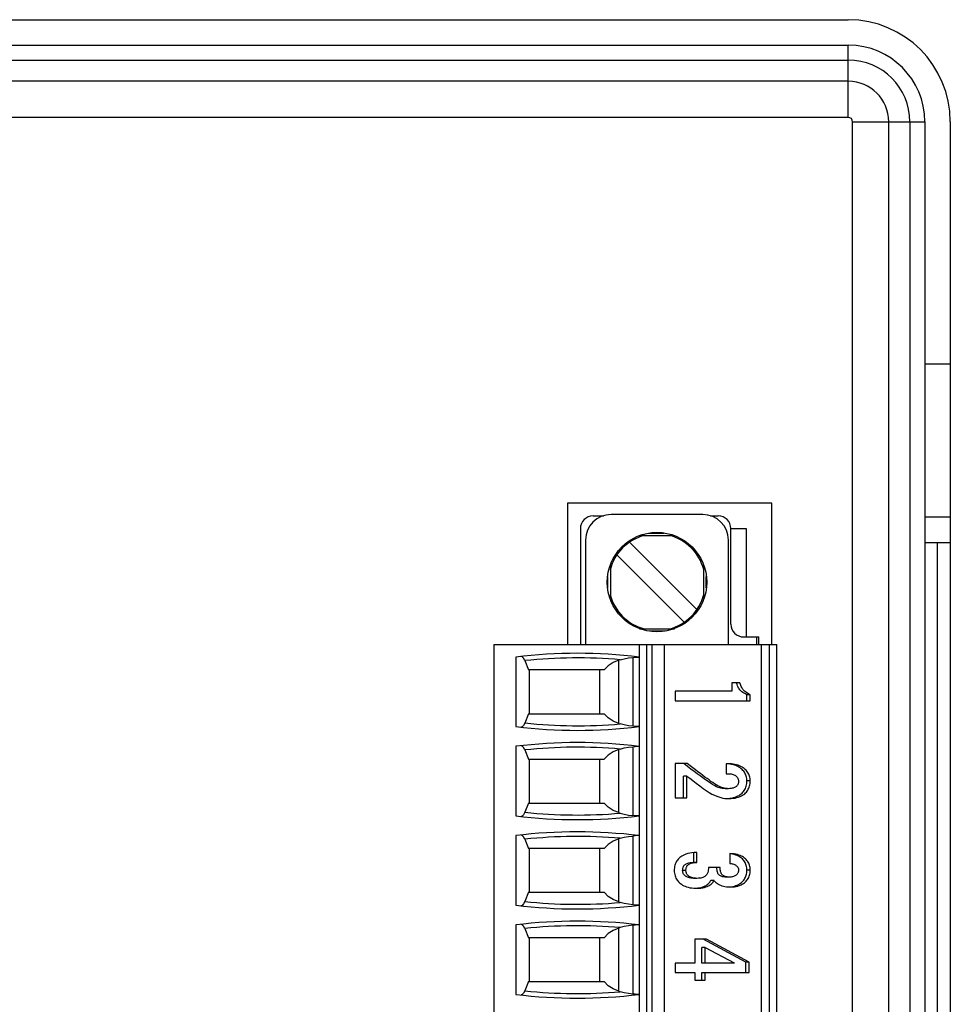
# Model space of a CAD drawing. Header units: millimetres. Extents: x 0 to 594, y 1 to 420.
# Tile 90 of 214: x 114 to 132, y 266 to 286. Entities that reach past the tile are written whole.
import ezdxf

# ---------------------------------------------------------------- set-up
doc = ezdxf.new("R2010")
doc.units = ezdxf.units.MM
doc.header["$LTSCALE"] = 32.67
for name, color, linetype in [('61753N-0_DXF_CONTINUOUS_LINE', 7, 'CONTINUOUS'), ('61787N-0_DXF_CONTINUOUS_LINE', 7, 'CONTINUOUS'), ('61788N-0_DXF_CONTINUOUS_LINE', 7, 'CONTINUOUS'), ('61789N-0_DXF_CONTINUOUS_LINE', 7, 'CONTINUOUS'), ('61852N-2_DXF_CONTINUOUS_LINE', 7, 'CONTINUOUS'), ('MC_1_5-16-GFDXF_CONTINUOUS_LINE', 7, 'CONTINUOUS'), ('U1-PXC_18472DXF_CONTINUOUS_LINE', 7, 'CONTINUOUS')]:
    doc.layers.add(name, color=color, linetype=linetype)

msp = doc.modelspace()

# ---------------------------------------------------------------- linework, layer by layer
at = {"layer": '61753N-0_DXF_CONTINUOUS_LINE', "color": 7, "linetype": 'Continuous'}
msp.add_line((131.4419, 275.5187), (131.9419, 275.5187), dxfattribs=at)
at = {"layer": '61753N-0_DXF_CONTINUOUS_LINE', "color": 9, "linetype": 'Continuous'}
msp.add_line((131.6919, 206.5187), (131.6919, 275.5187), dxfattribs=at)
at = {"layer": '61787N-0_DXF_CONTINUOUS_LINE', "color": 3, "linetype": 'Continuous'}
for p, q in [((91.9419, 285.7687), (129.9419, 285.7687)), ((131.9419, 283.7687), (131.9419, 198.2687))]:
    msp.add_line(p, q, dxfattribs=at)
msp.add_arc((129.9419, 283.7687), 2, 0, 90, dxfattribs=at)
at = {"layer": '61788N-0_DXF_CONTINUOUS_LINE', "color": 3, "linetype": 'Continuous'}
msp.add_line((131.9419, 276.0187), (131.4419, 276.0187), dxfattribs=at)
at = {"layer": '61789N-0_DXF_CONTINUOUS_LINE', "color": 3, "linetype": 'Continuous'}
msp.add_line((131.9419, 279.0187), (131.4419, 279.0187), dxfattribs=at)
at = {"layer": '61852N-2_DXF_CONTINUOUS_LINE', "color": 7, "linetype": 'Continuous'}
for p, q in [((91.9419, 285.2687), (129.9419, 285.2687)), ((131.4419, 283.7687), (131.4419, 198.2687)), ((124.4419, 276.2937), (124.4419, 273.5187)), ((128.4419, 276.2937), (124.4419, 276.2937)), ((128.4419, 273.5187), (128.4419, 276.2937)), ((127.6419, 275.7937), (127.9419, 275.7937)), ((127.9419, 275.7937), (127.9419, 273.6687))]:
    msp.add_line(p, q, dxfattribs=at)
at = {"layer": '61852N-2_DXF_CONTINUOUS_LINE', "color": 9, "linetype": 'Continuous'}
for p, q in [((129.9419, 283.8545), (129.9419, 285.2687)), ((91.9419, 284.9758), (129.9419, 284.9758)), ((129.9419, 284.5616), (91.9419, 284.5616)), ((129.9419, 283.8545), (91.9419, 283.8545)), ((130.0277, 198.2687), (130.0277, 283.7687)), ((130.0277, 283.7687), (131.4419, 283.7687)), ((130.7348, 198.2687), (130.7348, 283.7687)), ((131.149, 283.7687), (131.149, 198.2687))]:
    msp.add_line(p, q, dxfattribs=at)
at = {"layer": '61852N-2_DXF_CONTINUOUS_LINE', "color": 7, "linetype": 'Continuous'}
msp.add_arc((129.9419, 283.7687), 1.5, 0, 90, dxfattribs=at)
at = {"layer": '61852N-2_DXF_CONTINUOUS_LINE', "color": 9, "linetype": 'Continuous'}
for radius in [1.2071, 0.7929, 0.0858]:
    msp.add_arc((129.9419, 283.7687), radius, 0, 90, dxfattribs=at)
at = {"layer": 'MC_1_5-16-GFDXF_CONTINUOUS_LINE', "color": 7, "linetype": 'Continuous'}
for p, q in [((124.9419, 276.0437), (125.1432, 276.0437)), ((127.2406, 276.0437), (127.3919, 276.0437)), ((124.6919, 275.7937), (124.6919, 273.5187)), ((127.6419, 273.9187), (127.6419, 275.7937)), ((127.8919, 273.6687), (128.1919, 273.6687)), ((128.1919, 273.5187), (128.1919, 273.6687))]:
    msp.add_line(p, q, dxfattribs=at)
at = {"layer": 'MC_1_5-16-GFDXF_CONTINUOUS_LINE', "color": 9, "linetype": 'Continuous'}
msp.add_line((128.1419, 273.6687), (128.1419, 273.5187), dxfattribs=at)
at = {"layer": 'MC_1_5-16-GFDXF_CONTINUOUS_LINE', "color": 7, "linetype": 'Continuous'}
for centre, start, end in [((124.9419, 275.7937), 90, 180), ((127.3919, 275.7937), 0, 90), ((127.8919, 273.9187), 180, 270)]:
    msp.add_arc(centre, 0.25, start, end, dxfattribs=at)
at = {"layer": 'U1-PXC_18472DXF_CONTINUOUS_LINE', "color": 7, "linetype": 'Continuous'}
for p, q in [((127.0919, 276.0687), (125.2919, 276.0687)), ((125.8485, 275.6562), (126.5347, 275.6562)), ((124.7919, 275.5687), (124.7919, 273.5187)), ((125.6554, 275.5277), (126.9759, 274.2072)), ((127.5919, 273.5187), (127.5919, 275.5687)), ((126.7284, 273.9597), (125.4079, 275.2802)), ((125.2794, 275.0671), (125.2794, 274.4204)), ((127.1044, 275.0669), (127.1044, 274.4202)), ((125.8492, 273.8312), (126.5354, 273.8312)), ((122.9919, 273.5187), (122.9919, 245.4187)), ((122.9919, 273.5187), (128.5419, 273.5187)), ((125.8419, 273.5187), (125.8419, 245.4187)), ((126.3419, 245.4187), (126.3419, 273.5187)), ((128.2419, 245.4187), (128.2419, 273.5187)), ((128.5419, 245.4187), (128.5419, 273.5187)), ((123.424, 273.2755), (123.424, 271.9119)), ((123.6022, 273.2046), (123.6738, 273.0237)), ((125.474, 273.2224), (125.4419, 273.2121)), ((125.1553, 273.0237), (123.6738, 273.0237)), ((123.6919, 272.1637), (123.6919, 273.0237)), ((125.0669, 273.0237), (125.0669, 272.1637)), ((127.6593, 272.768), (127.6593, 272.6047)), ((127.8178, 272.768), (127.6593, 272.768)), ((126.5516, 272.6047), (126.5516, 272.4194)), ((127.6593, 272.6047), (126.5516, 272.6047)), ((127.9558, 272.4194), (127.9558, 272.5356)), ((128.0205, 272.5356), (127.9558, 272.5356)), ((128.0205, 272.4194), (128.0205, 272.5356)), ((126.5516, 272.4194), (128.0205, 272.4194)), ((123.6738, 272.1637), (123.6022, 271.9827)), ((123.6738, 272.1637), (125.1553, 272.1637)), ((125.4419, 271.9753), (125.474, 271.9649)), ((123.424, 271.5255), (123.424, 270.1619)), ((123.6022, 271.4546), (123.6738, 271.2737)), ((125.474, 271.4724), (125.4419, 271.4621)), ((123.6738, 271.2737), (125.1553, 271.2737)), ((123.6919, 270.4137), (123.6919, 271.2737)), ((125.0669, 271.2737), (125.0669, 270.4137)), ((126.5516, 271.1864), (126.5516, 270.5172)), ((126.7863, 271.1864), (126.5516, 271.1864)), ((127.5489, 271.182), (127.5489, 270.9878)), ((127.6171, 271.182), (127.5489, 271.182)), ((127.5489, 270.9878), (127.6011, 270.9878)), ((126.7156, 270.5172), (126.7156, 270.9407)), ((126.7803, 270.9407), (126.7156, 270.9407)), ((126.7803, 270.5172), (126.7803, 270.9407)), ((127.5931, 270.6951), (127.5284, 270.6951)), ((123.6738, 270.4137), (123.6022, 270.2327)), ((123.6738, 270.4137), (125.1553, 270.4137)), ((126.5516, 270.5172), (126.7803, 270.5172)), ((127.5677, 270.502), (127.5808, 270.5024)), ((125.4419, 270.2253), (125.474, 270.2149)), ((123.424, 269.7755), (123.424, 268.4119)), ((123.6022, 269.7046), (123.6738, 269.5237)), ((125.474, 269.7224), (125.4419, 269.7121)), ((125.1553, 269.5237), (123.6738, 269.5237)), ((123.6919, 268.6637), (123.6919, 269.5237)), ((125.0669, 269.5237), (125.0669, 268.6637)), ((126.9123, 269.2496), (126.9123, 269.4411)), ((126.977, 269.2496), (126.977, 269.4437)), ((126.977, 269.2496), (126.9123, 269.2496)), ((127.6232, 269.4217), (127.6232, 269.2275)), ((127.4305, 269.1525), (127.2017, 269.1525)), ((126.975, 268.9378), (126.9103, 268.9378)), ((127.3121, 268.8966), (127.2474, 268.8966)), ((127.6171, 268.9628), (127.5524, 268.9628)), ((123.6738, 268.6637), (123.6022, 268.4827)), ((123.6738, 268.6637), (125.1553, 268.6637)), ((126.9318, 268.7446), (126.9494, 268.745)), ((127.5955, 268.7696), (127.6044, 268.7699)), ((125.4419, 268.4753), (125.474, 268.4649)), ((123.424, 268.0255), (123.424, 266.6619)), ((123.6022, 267.9546), (123.6738, 267.7737)), ((125.474, 267.9724), (125.4419, 267.9621)), ((125.1553, 267.7737), (123.6738, 267.7737)), ((123.6919, 266.9137), (123.6919, 267.7737)), ((125.0669, 267.7737), (125.0669, 266.9137)), ((126.9328, 267.7437), (126.9328, 267.2775)), ((127.1656, 267.7437), (126.9328, 267.7437)), ((127.9357, 267.2937), (127.1009, 267.7437)), ((128.0004, 267.2937), (127.1656, 267.7437)), ((127.0728, 267.2775), (127.0728, 267.5819)), ((127.1375, 267.5819), (127.0728, 267.5819)), ((127.1375, 267.2775), (127.1375, 267.5819)), ((127.1375, 267.5819), (127.7034, 267.2804)), ((126.5516, 267.2775), (126.5516, 267.0922)), ((126.9328, 267.2775), (126.5516, 267.2775)), ((127.7034, 267.2775), (127.0728, 267.2775)), ((127.7034, 267.2804), (127.7034, 267.2775)), ((127.9357, 267.0922), (127.9357, 267.2937)), ((128.0004, 267.2937), (127.9357, 267.2937)), ((128.0004, 267.0922), (128.0004, 267.2937)), ((126.5516, 267.0922), (126.9328, 267.0922)), ((126.9328, 267.0922), (126.9328, 266.9436)), ((126.9328, 266.9436), (127.1375, 266.9436)), ((127.0728, 266.9436), (127.0728, 267.0922)), ((127.0728, 267.0922), (128.0004, 267.0922)), ((127.1375, 266.9436), (127.1375, 267.0922)), ((123.6738, 266.9137), (123.6022, 266.7327)), ((123.6738, 266.9137), (125.1553, 266.9137)), ((125.4419, 266.7253), (125.474, 266.7149))]:
    msp.add_line(p, q, dxfattribs=at)
at = {"layer": 'U1-PXC_18472DXF_CONTINUOUS_LINE', "color": 9, "linetype": 'Continuous'}
for p, q in [((126.029, 275.705), (126.3346, 275.705)), ((125.2306, 274.6319), (125.2306, 274.8558)), ((127.1532, 274.8554), (127.1532, 274.6316)), ((126.3548, 273.7824), (126.0493, 273.7824)), ((125.9919, 245.4187), (125.9919, 273.5187)), ((126.0919, 273.5187), (126.0919, 245.4187)), ((128.3919, 273.5187), (128.3919, 245.4187)), ((125.4419, 271.9753), (125.4419, 273.2121)), ((125.7169, 273.2676), (125.7169, 271.9198)), ((125.4419, 270.2253), (125.4419, 271.4621)), ((125.7169, 271.5176), (125.7169, 270.1698)), ((128.0205, 270.851), (127.9558, 270.851)), ((125.4419, 268.4753), (125.4419, 269.7121)), ((125.7169, 269.7676), (125.7169, 268.4198)), ((126.7603, 269.0922), (126.6956, 269.0922)), ((128.0205, 269.0981), (127.9558, 269.0981)), ((125.4419, 266.7253), (125.4419, 267.9621)), ((125.7169, 268.0176), (125.7169, 266.6698))]:
    msp.add_line(p, q, dxfattribs=at)
at = {"layer": 'U1-PXC_18472DXF_CONTINUOUS_LINE', "color": 7, "linetype": 'Continuous'}
for points in [[(123.6022, 273.2046), (123.5785, 273.2517), (123.5526, 273.2797), (123.5294, 273.2861)], [(125.4419, 273.2121), (125.3336, 273.167), (125.2361, 273.104), (125.1553, 273.0237)], [(125.474, 273.2224), (125.5504, 273.2433), (125.6316, 273.2585), (125.7169, 273.2676)], [(125.7169, 273.2676), (125.768, 273.2722), (125.807, 273.2761), (125.8302, 273.2764)], [(127.9558, 272.5356), (127.9252, 272.5526), (127.899, 272.5674), (127.8767, 272.5812), (127.8579, 272.5945), (127.8421, 272.6075), (127.8284, 272.6207), (127.8161, 272.6346), (127.8046, 272.6498), (127.7937, 272.6667), (127.7833, 272.686), (127.773, 272.7085), (127.763, 272.7353), (127.7531, 272.768)], [(128.0205, 272.5356), (127.9926, 272.5511), (127.9684, 272.5647), (127.9463, 272.578), (127.9273, 272.591), (127.9111, 272.6038), (127.8969, 272.6169), (127.884, 272.6308), (127.8732, 272.6443), (127.863, 272.6592), (127.8529, 272.6765), (127.8435, 272.6952), (127.8353, 272.7146), (127.8267, 272.7384), (127.8178, 272.768)], [(125.4419, 271.9753), (125.3332, 272.0206), (125.2358, 272.0836), (125.1553, 272.1637)], [(123.6022, 271.9827), (123.5785, 271.9357), (123.5527, 271.9077), (123.5294, 271.9012)], [(125.7169, 271.9198), (125.6316, 271.9289), (125.5504, 271.944), (125.474, 271.9649)], [(125.8302, 271.911), (125.807, 271.9113), (125.768, 271.9152), (125.7169, 271.9198)], [(123.6022, 271.4546), (123.5785, 271.5017), (123.5526, 271.5297), (123.5294, 271.5361)], [(125.4419, 271.4621), (125.3336, 271.417), (125.2361, 271.354), (125.1553, 271.2737)], [(125.474, 271.4724), (125.5504, 271.4933), (125.6316, 271.5085), (125.7169, 271.5176)], [(125.7169, 271.5176), (125.768, 271.5222), (125.807, 271.5261), (125.8302, 271.5264)], [(127.5284, 270.6951), (127.4983, 270.6961), (127.472, 270.6989), (127.4471, 270.7035), (127.4217, 270.7103), (127.3941, 270.7199), (127.3619, 270.7337), (127.3237, 270.753), (127.2819, 270.7771), (127.2385, 270.8044), (127.1929, 270.8347), (127.1448, 270.8682), (127.0939, 270.9048), (127.0401, 270.9443), (126.9831, 270.9868), (126.9228, 271.0323), (126.8592, 271.0808), (126.7922, 271.1321), (126.7216, 271.1864)], [(127.5931, 270.6951), (127.569, 270.6957), (127.5475, 270.6975), (127.5275, 270.7004), (127.508, 270.7044), (127.488, 270.7098), (127.4666, 270.7169), (127.4432, 270.7262), (127.4171, 270.7382), (127.3879, 270.7533), (127.3559, 270.7715), (127.3221, 270.7922), (127.2873, 270.8148), (127.251, 270.8393), (127.2131, 270.8657), (127.1736, 270.894), (127.1322, 270.9241), (127.0889, 270.9561), (127.0436, 270.9899), (126.9964, 271.0256), (126.947, 271.0631), (126.8956, 271.1024), (126.8421, 271.1435), (126.7863, 271.1864)], [(127.6228, 271.1773), (127.588, 271.1808), (127.5524, 271.182)], [(128.0205, 270.851), (128.0197, 270.8747), (128.0172, 270.8973), (128.0131, 270.9195), (128.0073, 270.9412), (128, 270.962), (127.9911, 270.9822), (127.9807, 271.0017), (127.9688, 271.0205), (127.9552, 271.0387), (127.9398, 271.0564), (127.9228, 271.0733), (127.9038, 271.0896), (127.883, 271.105), (127.8601, 271.1196), (127.8356, 271.1329), (127.8093, 271.1449), (127.7809, 271.1556), (127.7504, 271.1649), (127.7192, 271.1721), (127.6867, 271.1774), (127.6527, 271.1808), (127.6171, 271.182)], [(127.9558, 270.851), (127.955, 270.8744), (127.9525, 270.8968), (127.9486, 270.9184), (127.9431, 270.9393), (127.9362, 270.9596), (127.9278, 270.9794), (127.9178, 270.9986), (127.9063, 271.0173), (127.8931, 271.0354), (127.8782, 271.0531), (127.8615, 271.0702), (127.8428, 271.0866), (127.8222, 271.1023), (127.7996, 271.1171), (127.7748, 271.1309), (127.7481, 271.1434), (127.7193, 271.1546), (127.6887, 271.164), (127.6564, 271.1717), (127.6228, 271.1773)], [(127.6011, 270.9878), (127.625, 270.9869), (127.6466, 270.9845), (127.6663, 270.9807), (127.6853, 270.9753), (127.7019, 270.9691), (127.7163, 270.9622), (127.7298, 270.9541), (127.7413, 270.9458), (127.7511, 270.937), (127.7597, 270.9279), (127.7673, 270.9181), (127.7738, 270.908), (127.7792, 270.8973), (127.7836, 270.8863), (127.7871, 270.875), (127.7896, 270.8629), (127.7912, 270.8503), (127.7917, 270.8363)], [(126.7803, 270.9407), (126.834, 270.9024), (126.897, 270.8541), (126.9628, 270.8021), (127.0297, 270.7497), (127.0955, 270.7004), (127.1574, 270.6574), (127.2155, 270.6207), (127.2689, 270.5907), (127.3178, 270.5666), (127.363, 270.5475), (127.4056, 270.5324), (127.4463, 270.5207), (127.4858, 270.5118), (127.5241, 270.5058), (127.5616, 270.5022), (127.5991, 270.501)], [(127.5808, 270.5024), (127.6227, 270.5063), (127.6606, 270.5123), (127.6948, 270.5201), (127.7259, 270.5294), (127.754, 270.5401), (127.7796, 270.5519), (127.8028, 270.5647), (127.8239, 270.5786), (127.8431, 270.5933), (127.8606, 270.6089), (127.8764, 270.6254), (127.8907, 270.6427), (127.9036, 270.661), (127.9152, 270.6803), (127.9253, 270.7007), (127.9342, 270.7222), (127.9416, 270.7449), (127.9476, 270.7691), (127.952, 270.7947), (127.9548, 270.822), (127.9558, 270.851)], [(127.7917, 270.8363), (127.7911, 270.8226), (127.7894, 270.8102), (127.7866, 270.798), (127.7828, 270.7869), (127.7781, 270.7765), (127.7724, 270.7667), (127.7658, 270.7575), (127.7582, 270.7488), (127.7496, 270.7407), (127.7398, 270.733), (127.7284, 270.7256), (127.715, 270.7185), (127.7011, 270.7126), (127.6849, 270.7071), (127.6658, 270.7022), (127.6449, 270.6986), (127.6212, 270.6961), (127.5931, 270.6951)], [(127.5991, 270.501), (127.6454, 270.5024), (127.6868, 270.5062), (127.7237, 270.512), (127.7578, 270.5196), (127.7923, 270.53), (127.8224, 270.5416), (127.8486, 270.5541), (127.8717, 270.5673), (127.8934, 270.582), (127.9123, 270.5971), (127.9296, 270.6132), (127.945, 270.6299), (127.9589, 270.6473), (127.9713, 270.6657), (127.9824, 270.685), (127.992, 270.7051), (128.0004, 270.7264), (128.0073, 270.7486), (128.0129, 270.772), (128.017, 270.7969), (128.0196, 270.8229), (128.0205, 270.851)], [(125.4419, 270.2253), (125.3332, 270.2706), (125.2358, 270.3336), (125.1553, 270.4137)], [(123.6022, 270.2327), (123.5785, 270.1857), (123.5527, 270.1577), (123.5294, 270.1512)], [(125.474, 270.2149), (125.5504, 270.194), (125.6316, 270.1789), (125.7169, 270.1698)], [(125.8302, 270.161), (125.807, 270.1613), (125.768, 270.1652), (125.7169, 270.1698)], [(123.6022, 269.7046), (123.5785, 269.7517), (123.5526, 269.7797), (123.5294, 269.7861)], [(125.4419, 269.7121), (125.3336, 269.667), (125.2361, 269.604), (125.1553, 269.5237)], [(125.474, 269.7224), (125.5504, 269.7433), (125.6316, 269.7585), (125.7169, 269.7676)], [(125.8302, 269.7764), (125.8069, 269.7761), (125.7678, 269.7721), (125.7169, 269.7676)], [(126.977, 269.4437), (126.9239, 269.4422), (126.8773, 269.438), (126.8365, 269.4318), (126.7969, 269.4231), (126.7612, 269.4125), (126.7305, 269.4008), (126.7041, 269.3885), (126.6794, 269.3746), (126.6579, 269.3603), (126.6387, 269.3452), (126.6216, 269.3295), (126.6063, 269.3131), (126.5926, 269.2959), (126.5803, 269.2778), (126.5695, 269.2589), (126.56, 269.239), (126.5516, 269.2176), (126.5448, 269.1958), (126.5392, 269.1719), (126.5351, 269.1464), (126.5324, 269.1195), (126.5315, 269.0893)], [(126.6956, 269.0922), (126.6963, 269.1109), (126.6982, 269.1271), (126.7012, 269.1412), (126.705, 269.1537), (126.7096, 269.165), (126.7149, 269.1753), (126.721, 269.1847), (126.728, 269.1934), (126.736, 269.2016), (126.745, 269.2093), (126.7555, 269.2166), (126.7676, 269.2234), (126.7817, 269.2298), (126.7985, 269.2357), (126.8187, 269.241), (126.8433, 269.2453), (126.8738, 269.2484), (126.9123, 269.2496)], [(126.7603, 269.0922), (126.761, 269.1107), (126.7629, 269.1268), (126.7658, 269.1409), (126.7697, 269.1537), (126.7748, 269.1661), (126.7807, 269.177), (126.7873, 269.1868), (126.7947, 269.1956), (126.8027, 269.2035), (126.8119, 269.211), (126.822, 269.2177), (126.8339, 269.2242), (126.8464, 269.2298), (126.861, 269.235), (126.8786, 269.2399), (126.8997, 269.244), (126.9206, 269.2468), (126.946, 269.2488), (126.977, 269.2496)], [(127.9558, 269.0981), (127.955, 269.1228), (127.9525, 269.1465), (127.9484, 269.1691), (127.943, 269.1908), (127.9361, 269.2115), (127.9278, 269.2313), (127.9182, 269.2502), (127.9073, 269.2683), (127.895, 269.2856), (127.8813, 269.3021), (127.8661, 269.3178), (127.8494, 269.3328), (127.831, 269.3469), (127.8108, 269.3601), (127.7886, 269.3725), (127.7642, 269.3838), (127.7375, 269.3941), (127.7081, 269.403), (127.6759, 269.4105), (127.6404, 269.4163), (127.6228, 269.418)], [(128.0205, 269.0981), (128.0196, 269.1233), (128.017, 269.1474), (128.0128, 269.1708), (128.007, 269.193), (127.9997, 269.2142), (127.9911, 269.2344), (127.9811, 269.2536), (127.9697, 269.2718), (127.9569, 269.2892), (127.9429, 269.3055), (127.9273, 269.3212), (127.9104, 269.3358), (127.8917, 269.3497), (127.8712, 269.3627), (127.8492, 269.3745), (127.8245, 269.3857), (127.7986, 269.3953), (127.7691, 269.404), (127.7381, 269.411), (127.7029, 269.4166), (127.6657, 269.4202), (127.6232, 269.4217)], [(126.5315, 269.0893), (126.5324, 269.0626), (126.5352, 269.0372), (126.5398, 269.0124), (126.546, 268.9887), (126.5538, 268.9661), (126.5631, 268.9445), (126.574, 268.924), (126.5862, 268.9045), (126.6002, 268.8857), (126.6153, 268.8682), (126.6323, 268.8512), (126.6508, 268.8354), (126.6711, 268.8205), (126.6935, 268.8064), (126.7174, 268.7937), (126.7444, 268.7816), (126.7727, 268.7713), (126.8048, 268.762), (126.8385, 268.7546), (126.8767, 268.7487), (126.917, 268.745), (126.9629, 268.7436)], [(126.9103, 268.9378), (126.8811, 268.9388), (126.8548, 268.9417), (126.8313, 268.9461), (126.8104, 268.9518), (126.7921, 268.9584), (126.776, 268.9658), (126.7619, 268.9738), (126.7496, 268.9823), (126.739, 268.9912), (126.7297, 269.0004), (126.7217, 269.0101), (126.7149, 269.0201), (126.7092, 269.0306), (126.7044, 269.0416), (126.7007, 269.0531), (126.6979, 269.0653), (126.6962, 269.0783), (126.6956, 269.0922)], [(126.975, 268.9378), (126.946, 268.9388), (126.9203, 268.9416), (126.8969, 268.9459), (126.8749, 268.9519), (126.8561, 268.9587), (126.8396, 268.9663), (126.8248, 268.975), (126.8124, 268.9838), (126.802, 268.9927), (126.7928, 269.0022), (126.785, 269.012), (126.7785, 269.0221), (126.773, 269.0325), (126.7685, 269.0433), (126.765, 269.0545), (126.7624, 269.0664), (126.7608, 269.0787), (126.7603, 269.0922)], [(127.2017, 269.1525), (127.2003, 269.1215), (127.1974, 269.0961), (127.1934, 269.0753), (127.1877, 269.0549), (127.1811, 269.0378), (127.1741, 269.0236), (127.1666, 269.0114), (127.1582, 269.0003), (127.1491, 268.9905), (127.1394, 268.9818), (127.1286, 268.9737), (127.1168, 268.9665), (127.1035, 268.9598), (127.0884, 268.9538), (127.0711, 268.9485), (127.052, 268.9442), (127.031, 268.9409), (127.0057, 268.9386), (126.975, 268.9378)], [(127.5524, 268.9628), (127.5216, 268.9638), (127.4973, 268.9665), (127.4776, 268.9702), (127.4614, 268.9748), (127.4476, 268.9801), (127.4358, 268.9859), (127.4255, 268.9923), (127.4164, 268.9993), (127.4082, 269.0069), (127.4008, 269.0153), (127.394, 269.0247), (127.3879, 269.0352), (127.3823, 269.0472), (127.3773, 269.0612), (127.3729, 269.0776), (127.3693, 269.0974), (127.3668, 269.1217), (127.3658, 269.1525)], [(127.6171, 268.9628), (127.5894, 268.9636), (127.5669, 268.9658), (127.5485, 268.9689), (127.5302, 268.9735), (127.5149, 268.979), (127.5024, 268.9849), (127.4918, 268.9912), (127.482, 268.9985), (127.4736, 269.0061), (127.4662, 269.0144), (127.4595, 269.0235), (127.4536, 269.0333), (127.4482, 269.0445), (127.4433, 269.0572), (127.439, 269.0717), (127.4356, 269.0877), (127.433, 269.1054), (127.4312, 269.1267), (127.4305, 269.1525)], [(127.6044, 268.7699), (127.6426, 268.7735), (127.6774, 268.7791), (127.7091, 268.7864), (127.738, 268.7951), (127.7643, 268.8052), (127.7884, 268.8164), (127.8103, 268.8286), (127.8304, 268.8418), (127.8487, 268.8558), (127.8653, 268.8707), (127.8804, 268.8865), (127.8941, 268.9031), (127.9064, 268.9206), (127.9174, 268.9389), (127.9271, 268.9583), (127.9355, 268.9786), (127.9425, 269), (127.9481, 269.0226), (127.9523, 269.0464), (127.9549, 269.0715), (127.9558, 269.0981)], [(127.7917, 269.0996), (127.7912, 269.0863), (127.7895, 269.0741), (127.7869, 269.0627), (127.7835, 269.0521), (127.7788, 269.0414), (127.7732, 269.0314), (127.7667, 269.0221), (127.7591, 269.0133), (127.751, 269.0053), (127.7417, 268.9978), (127.731, 268.9906), (127.7192, 268.9841), (127.7066, 268.9785), (127.6921, 268.9733), (127.6756, 268.9689), (127.6584, 268.9657), (127.6391, 268.9636), (127.6171, 268.9628)], [(127.6232, 269.2275), (127.6444, 269.2261), (127.6638, 269.2232), (127.6819, 269.2191), (127.6995, 269.2135), (127.715, 269.2071), (127.7286, 269.1999), (127.7411, 269.1918), (127.7516, 269.1836), (127.7604, 269.1753), (127.7683, 269.1662), (127.7748, 269.157), (127.7801, 269.1478), (127.7843, 269.1386), (127.7876, 269.1292), (127.7899, 269.1196), (127.7913, 269.1098), (127.7917, 269.0996)], [(127.6272, 268.7686), (127.6709, 268.77), (127.7101, 268.7739), (127.7452, 268.7797), (127.7783, 268.7876), (127.811, 268.7981), (127.8396, 268.8098), (127.8644, 268.8224), (127.8869, 268.8361), (127.9074, 268.851), (127.9254, 268.8664), (127.9418, 268.8828), (127.9563, 268.8999), (127.9694, 268.918), (127.981, 268.9369), (127.991, 268.9566), (127.9997, 268.9774), (128.007, 268.9991), (128.0127, 269.0219), (128.017, 269.0461), (128.0196, 269.0711), (128.0205, 269.0981)], [(126.9494, 268.745), (126.9925, 268.7488), (127.0293, 268.7544), (127.0611, 268.7613), (127.0888, 268.7694), (127.1132, 268.7785), (127.1349, 268.7883), (127.1543, 268.799), (127.1717, 268.8104), (127.1874, 268.8225), (127.2017, 268.8354), (127.2148, 268.8491), (127.2267, 268.8638), (127.2375, 268.8796), (127.2474, 268.8966)], [(126.9629, 268.7436), (127.0121, 268.7449), (127.0534, 268.7484), (127.0915, 268.7539), (127.1237, 268.7608), (127.1522, 268.769), (127.1777, 268.7784), (127.1995, 268.7883), (127.2192, 268.7991), (127.2371, 268.8108), (127.2529, 268.8231), (127.2671, 268.836), (127.2799, 268.8496), (127.2915, 268.864), (127.3022, 268.8796), (127.3121, 268.8966)], [(127.3121, 268.8966), (127.3217, 268.8839), (127.3329, 268.8714), (127.3458, 268.859), (127.3603, 268.847), (127.3764, 268.8356), (127.395, 268.8242), (127.4162, 268.8132), (127.4393, 268.803), (127.4656, 268.7935), (127.4944, 268.7851), (127.5254, 268.7782), (127.5584, 268.773), (127.5925, 268.7697), (127.6272, 268.7686)], [(125.4419, 268.4753), (125.3332, 268.5206), (125.2358, 268.5836), (125.1553, 268.6637)], [(123.6022, 268.4827), (123.5785, 268.4357), (123.5527, 268.4077), (123.5294, 268.4012)], [(125.7169, 268.4198), (125.6316, 268.4289), (125.5504, 268.444), (125.474, 268.4649)], [(125.8302, 268.411), (125.807, 268.4113), (125.768, 268.4152), (125.7169, 268.4198)], [(123.6022, 267.9546), (123.5785, 268.0017), (123.5526, 268.0297), (123.5294, 268.0361)], [(125.4419, 267.9621), (125.3336, 267.917), (125.2361, 267.854), (125.1553, 267.7737)], [(125.7169, 268.0176), (125.6316, 268.0085), (125.5504, 267.9933), (125.474, 267.9724)], [(125.8302, 268.0264), (125.8069, 268.0261), (125.7678, 268.0221), (125.7169, 268.0176)], [(123.6022, 266.7327), (123.5785, 266.6857), (123.5527, 266.6577), (123.5294, 266.6512)], [(125.4419, 266.7253), (125.3332, 266.7706), (125.2358, 266.8336), (125.1553, 266.9137)], [(125.7169, 266.6698), (125.6316, 266.6789), (125.5504, 266.694), (125.474, 266.7149)], [(125.8302, 266.661), (125.807, 266.6613), (125.768, 266.6652), (125.7169, 266.6698)]]:
    msp.add_lwpolyline(points, dxfattribs=at)
msp.add_circle((126.1919, 274.7437), 0.975, dxfattribs=at)
for centre, radius, start, end in [((125.2919, 275.5687), 0.5, 90, 180), ((127.0919, 275.5687), 0.5, 0, 90), ((126.1919, 274.7437), 0.95, 104.76816, 165.23172), ((126.1919, 274.7437), 0.95, 15.10594, 74.89433), ((126.1919, 274.7437), 0.95, 195.10594, 254.89433), ((126.1919, 274.7437), 0.95, 284.76816, 345.23172), ((124.6319, 263.3487), 10, 83.05018, 96.93798), ((124.6319, 281.8387), 10, 263.06202, 276.94982), ((124.6319, 261.5987), 10, 83.05018, 96.93798), ((124.6319, 280.0887), 10, 263.06202, 276.94982), ((124.6319, 259.8487), 10, 83.05018, 96.93798), ((124.6319, 278.3387), 10, 263.06202, 276.94982), ((124.6319, 258.0987), 10, 83.05018, 96.93798), ((124.6319, 276.5887), 10, 263.06202, 276.94982)]:
    msp.add_arc(centre, radius, start, end, dxfattribs=at)
at = {"layer": 'U1-PXC_18472DXF_CONTINUOUS_LINE', "color": 9, "linetype": 'Continuous'}
for centre, start, end in [((124.6319, 263.3487), 85.12552, 95.96473), ((124.6319, 281.8387), 264.03527, 274.87448), ((124.6319, 261.5987), 85.12552, 95.96473), ((124.6319, 280.0887), 264.03527, 274.87448), ((124.6319, 259.8487), 85.12552, 95.96473), ((124.6319, 278.3387), 264.03527, 274.87448), ((124.6319, 258.0987), 85.12552, 95.96473), ((124.6319, 276.5887), 264.03527, 274.87448)]:
    msp.add_arc(centre, 9.9096, start, end, dxfattribs=at)

doc.saveas('drawing.dxf')
